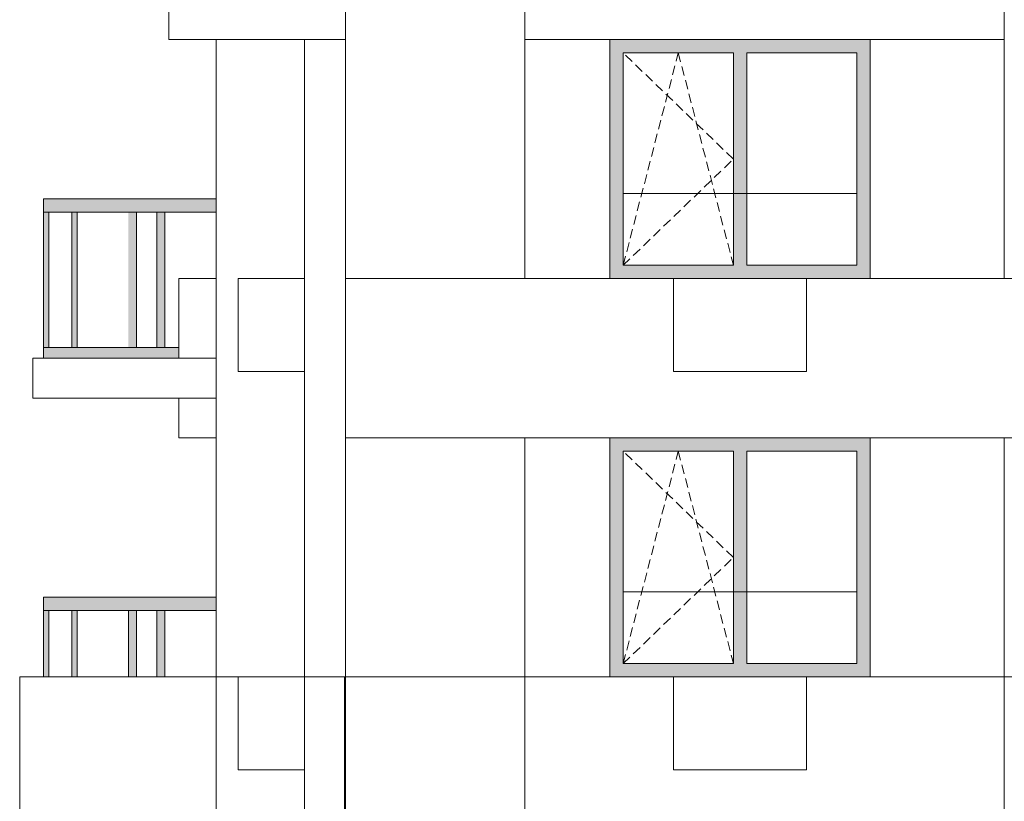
# Model space of a CAD drawing. Header units: millimetres. Extents: x 119219 to 750800, y -8933 to 168688.
# Tile 57 of 115: x 508262 to 515677, y 8123 to 14010. Entities that reach past the tile are written whole.
import ezdxf

# ---------------------------------------------------------------- set-up
doc = ezdxf.new("R2010")
doc.units = ezdxf.units.MM
doc.header["$MEASUREMENT"] = 0
doc.header["$XCLIPFRAME"] = 0
doc.linetypes.add('OO_EOIAAY', pattern=[105.833361, 70.555568, -35.277793])
doc.layers.add('0_Ном._пера__1', color=7, linetype='Continuous', lineweight=0)
doc.layers.add('0_Ном._пера__120', color=7, linetype='Continuous', lineweight=0)
doc.layers.add('0_Ном._пера__161', color=7, linetype='Continuous', lineweight=13, true_color=0x6a6a6a)
picture_1 = doc.add_image_def('image3.png', size_in_pixel=(734, 827))
picture_2 = doc.add_image_def('image6.png', size_in_pixel=(725, 814))
picture_3 = doc.add_image_def('image5.png', size_in_pixel=(729, 823))
picture_4 = doc.add_image_def('image1.png', size_in_pixel=(882, 833))

msp = doc.modelspace()

# ---------------------------------------------------------------- hatches: boundary and pattern name
at = {"layer": '0_Ном._пера__161', "linetype": 'Continuous', "lineweight": 0, "true_color": 0x696969}
for points in [[(512806.657, 13760), (513636.657, 13760), (513736.657, 13760), (514566.657, 13760), (514666.657, 13760), (514666.657, 13860), (512706.657, 13860), (512706.657, 13760)], [(512806.657, 13760), (512706.657, 13760), (512706.657, 12160), (512806.657, 12160)], [(513736.657, 13760), (513636.657, 13760), (513636.657, 12160), (513736.657, 12160)], [(514566.657, 13760), (514566.657, 12160), (514666.657, 12160), (514666.657, 13760)], [(508441.078, 12560.002), (509081.183, 12560.002), (509141.183, 12560.002), (509741.291, 12560.002), (509741.291, 12660.002), (508441.078, 12660.002)], [(508441.083, 11540.002), (508481.083, 11540.002), (508481.083, 12560.002), (508441.083, 12560.002)], [(508655.702, 11540.002), (508695.702, 11540.002), (508695.702, 12560.002), (508655.702, 12560.002)], [(509081.183, 11540.002), (509141.183, 11540.002), (509141.183, 12560.002), (509081.183, 12560.002)], [(509355.836, 12560.002), (509295.836, 12560.002), (509295.836, 11540.002), (509355.836, 11540.002)], [(512706.657, 12160), (512706.657, 12060), (514666.657, 12060), (514666.657, 12160), (514566.657, 12160), (513736.657, 12160), (513636.657, 12160), (512806.657, 12160)], [(508441.078, 11460.002), (509081.183, 11460), (509141.183, 11460.002), (509460.492, 11460.002), (509460.492, 11540.002), (509141.183, 11540.002), (509081.183, 11540.002), (508441.078, 11540.002)], [(512806.657, 10760), (513636.657, 10760), (513736.657, 10760), (514566.657, 10760), (514666.657, 10760), (514666.657, 10860), (512706.657, 10860), (512706.657, 10760)], [(512806.657, 10760), (512706.657, 10760), (512706.657, 9160), (512806.657, 9160)], [(513736.657, 10760), (513636.657, 10760), (513636.657, 9160), (513736.657, 9160)], [(514566.657, 10760), (514566.657, 9160), (514666.657, 9160), (514666.657, 10760)], [(508441.11, 9660), (508441.11, 9560), (509081.215, 9560), (509141.215, 9560), (509741.323, 9560), (509741.323, 9660)], [(508481.115, 9560), (508441.115, 9560), (508441.115, 9060), (508481.115, 9060)], [(508695.734, 9560), (508655.734, 9560), (508655.734, 9060), (508695.734, 9060)], [(509081.215, 9560), (509081.215, 9060), (509141.215, 9060), (509141.215, 9560)], [(509295.868, 9560), (509295.868, 9060), (509355.868, 9060), (509355.868, 9560)], [(512706.657, 9160), (512706.657, 9060), (514666.657, 9060), (514666.657, 9160), (514566.657, 9160), (513736.657, 9160), (513636.657, 9160), (512806.657, 9160)]]:
    msp.add_hatch(color=251, dxfattribs=at).paths.add_polyline_path(points)

# ---------------------------------------------------------------- linework, layer by layer
at = {"layer": '0_Ном._пера__1', "color": 7, "linetype": 'Continuous', "lineweight": 0}
for p, q in [((512806.657, 12700), (514566.657, 12700)), ((508441.078, 12560.002), (508441.078, 12660.002)), ((509741.291, 12660.002), (508441.078, 12660.002)), ((509081.183, 12560.002), (508441.078, 12560.002)), ((508441.083, 11540.002), (508441.083, 12560.002)), ((508481.083, 11540.002), (508481.083, 12560.002)), ((508655.702, 11540.002), (508655.702, 12560.002)), ((508695.702, 11540.002), (508695.702, 12560.002)), ((509141.183, 12560.002), (509081.183, 12560.002)), ((509081.183, 12560.002), (509141.183, 12560.002)), ((509741.291, 12560.002), (509141.183, 12560.002)), ((509141.183, 11540.002), (509141.183, 12560.002)), ((509295.717, 11540.002), (509295.717, 12560.002)), ((509295.836, 11540.002), (509295.836, 12560.002)), ((509355.836, 11540.002), (509355.836, 12560.002)), ((508441.078, 11460.002), (508441.078, 11540.002)), ((509081.183, 11540.002), (508441.078, 11540.002)), ((509141.183, 11540.002), (509081.183, 11540.002)), ((509460.492, 11540.002), (509141.183, 11540.002)), ((508441.11, 9560), (508441.11, 9660)), ((509741.323, 9660), (508441.11, 9660)), ((512806.657, 9700), (514566.657, 9700)), ((509081.215, 9560), (508441.11, 9560)), ((508441.115, 9060), (508441.115, 9560)), ((508481.115, 9060), (508481.115, 9560)), ((508655.734, 9060), (508655.734, 9560)), ((508695.734, 9060), (508695.734, 9560)), ((509141.215, 9560), (509081.215, 9560)), ((509081.215, 9560), (509141.215, 9560)), ((509081.215, 9060), (509081.215, 9560)), ((509741.323, 9560), (509141.215, 9560)), ((509141.215, 9060), (509141.215, 9560)), ((509295.749, 9060), (509295.749, 9560)), ((509295.868, 9060), (509295.868, 9560)), ((509355.868, 9060), (509355.868, 9560))]:
    msp.add_line(p, q, dxfattribs=at)
for points in [[(509385.9, 15060), (510715.929, 15060), (510715.929, 13860), (509385.9, 13860)], [(510715.929, 15060), (512065.947, 15060), (512065.947, 12060), (510715.929, 12060)], [(512065.947, 15060), (515676.296, 15060), (515676.296, 13860), (512065.947, 13860)], [(515676.697, 15060), (516876.657, 15060), (516876.657, 12060), (515676.697, 12060)], [(509741.323, 13860), (510715.929, 13860), (510715.929, 9060), (509741.323, 9060)], [(509460.492, 12060), (509741.323, 12060), (509741.323, 11460), (509460.492, 11460)], [(510715.929, 12060), (516876.551, 12060), (516876.551, 10860), (510715.929, 10860)], [(508361.082, 11460), (509741.323, 11460), (509741.323, 11160), (508361.082, 11160)], [(509460.492, 11160), (509741.323, 11160), (509741.323, 10860), (509460.492, 10860)], [(510715.929, 10860), (512065.947, 10860), (512065.947, 9060), (510715.929, 9060)], [(515676.697, 10860), (516876.657, 10860), (516876.657, 9060), (515676.697, 9060)], [(508262.316, 9060), (510405.988, 9060), (510405.988, 7730), (508262.316, 7730)], [(510708.3, 9060), (512065.947, 9060), (512065.947, 6060), (510708.3, 6060)], [(512065.947, 9060), (515676.697, 9060), (515676.697, 7860), (512065.947, 7860)], [(515676.697, 9060), (516876.657, 9060), (516876.657, 6060), (515676.697, 6060)]]:
    msp.add_lwpolyline(points, close=True, dxfattribs=at)
for points in [[(510405.987, 12060.002), (510405.987, 13860.002)], [(510405.987, 9060.002), (510405.987, 11360)], [(509741.323, 9060), (509741.323, 7730)]]:
    msp.add_lwpolyline(points, dxfattribs=at)
at = {"layer": '0_Ном._пера__1', "color": 7, "linetype": 'Continuous', "lineweight": 0, "flags": 128}
for points in [[(512706.657, 13860), (512065.947, 13860), (512065.947, 12060), (512706.657, 12060)], [(515676.296, 13860), (514666.657, 13860), (514666.657, 12060), (515676.296, 12060)], [(512706.657, 10860), (512065.947, 10860), (512065.947, 9060), (512706.657, 9060)], [(515676.697, 10860), (514666.657, 10860), (514666.657, 9060), (515676.697, 9060)]]:
    msp.add_lwpolyline(points, close=True, dxfattribs=at)
at = {"layer": '0_Ном._пера__120', "color": 7, "linetype": 'Continuous', "lineweight": 0}
for p, q in [((512806.657, 13760), (512806.657, 12160)), ((513636.657, 13760), (512806.657, 13760)), ((513636.657, 12160), (513636.657, 13760)), ((513736.657, 13760), (513736.657, 12160)), ((514566.657, 13760), (513736.657, 13760)), ((514566.657, 12160), (514566.657, 13760)), ((512806.657, 12160), (513636.657, 12160)), ((513736.657, 12160), (514566.657, 12160)), ((512806.657, 10760), (512806.657, 9160)), ((513636.657, 10760), (512806.657, 10760)), ((513636.657, 9160), (513636.657, 10760)), ((513736.657, 10760), (513736.657, 9160)), ((514566.657, 10760), (513736.657, 10760)), ((514566.657, 9160), (514566.657, 10760)), ((512806.657, 9160), (513636.657, 9160)), ((513736.657, 9160), (514566.657, 9160))]:
    msp.add_line(p, q, dxfattribs=at)
at = {"layer": '0_Ном._пера__120', "color": 7, "linetype": 'OO_EOIAAY', "lineweight": 0}
for p, q in [((512806.657, 12160), (513221.657, 13760)), ((513636.657, 12960), (512806.657, 13760)), ((513221.657, 13760), (513636.657, 12160)), ((512806.657, 12160), (513636.657, 12960)), ((512806.657, 9160), (513221.657, 10760)), ((513636.657, 9960), (512806.657, 10760)), ((513221.657, 10760), (513636.657, 9160)), ((512806.657, 9160), (513636.657, 9960))]:
    msp.add_line(p, q, dxfattribs=at)
at = {"layer": '0_Ном._пера__120', "color": 7, "linetype": 'Continuous', "lineweight": 0, "flags": 128}
for points in [[(509906.96, 12060), (509906.96, 11360), (510405.988, 11360), (510405.988, 12060)], [(513186.551, 12060.002), (513186.551, 11360.002), (514186.551, 11360.002), (514186.551, 12060.002)], [(509906.96, 9060), (509906.96, 8360), (510405.988, 8360), (510405.988, 9060)], [(514186.551, 9060.002), (513186.551, 9060.002), (513186.551, 8360.002), (514186.551, 8360.002)]]:
    msp.add_lwpolyline(points, close=True, dxfattribs=at)

# ---------------------------------------------------------------- pictures from other files: only their frames are drawn
at = {"linetype": 'Continuous', "lineweight": 0}
image = msp.add_image(picture_1, insert=(510715.929, 15060), size_in_units=(1329.986, 1200), rotation=180, dxfattribs=at)
image.set_boundary_path([(-0.5, -0.5), (733.5, 826.5)])
image = msp.add_image(picture_2, insert=(512065.947, 15060), size_in_units=(1350.018, 3000), rotation=180, dxfattribs=at)
image.set_boundary_path([(-0.5, -0.5), (724.5, 813.5)])
image = msp.add_image(picture_3, insert=(512065.947, 13860), size_in_units=(3610.349, 1200), dxfattribs=at)
image.set_boundary_path([(-0.5, -0.5), (728.5, 822.5)])
image = msp.add_image(picture_2, insert=(516876.256, 15060), size_in_units=(1199.96, 3000), rotation=180, dxfattribs=at)
image.set_boundary_path([(-0.5, -0.5), (724.5, 813.5)])
image = msp.add_image(picture_1, insert=(510405.987, 13860.002), size_in_units=(664.665, 4800.002), rotation=180, dxfattribs=at)
image.set_boundary_path([(-0.5, -0.5), (733.5, 826.5)])
image = msp.add_image(picture_2, insert=(510715.929, 13860), size_in_units=(309.941, 4800), rotation=180, dxfattribs=at)
image.set_boundary_path([(-0.5, -0.5), (724.5, 813.5)])
image = msp.add_image(picture_4, insert=(509460.492, 11460), size_in_units=(280.831, 600), dxfattribs=at)
image.set_boundary_path([(-0.5, -0.5), (881.5, 832.5)])
image = msp.add_image(picture_1, insert=(516876.657, 12060), size_in_units=(6160.728, 1200), rotation=180, dxfattribs=at)
image.set_boundary_path([(-0.5, -0.5), (733.5, 826.5)])
image = msp.add_image(picture_1, insert=(509741.323, 11460), size_in_units=(1380.241, 300), rotation=180, dxfattribs=at)
image.set_boundary_path([(-0.5, -0.5), (733.5, 826.5)])
image = msp.add_image(picture_4, insert=(509460.492, 10860), size_in_units=(280.831, 300), dxfattribs=at)
image.set_boundary_path([(-0.5, -0.5), (881.5, 832.5)])
image = msp.add_image(picture_2, insert=(512065.947, 10860), size_in_units=(1350.018, 1800), rotation=180, dxfattribs=at)
image.set_boundary_path([(-0.5, -0.5), (724.5, 813.5)])
image = msp.add_image(picture_1, insert=(510405.988, 9060), size_in_units=(2143.672, 1330), rotation=180, dxfattribs=at)
image.set_boundary_path([(-0.5, -0.5), (733.5, 826.5)])
image = msp.add_image(picture_2, insert=(510708.3, 9060), size_in_units=(302.312, 4733.079), rotation=180, dxfattribs=at)
image.set_boundary_path([(-0.5, -0.5), (724.5, 813.5)])
image = msp.add_image(picture_2, insert=(512065.947, 9060), size_in_units=(1350.018, 3000), rotation=180, dxfattribs=at)
image.set_boundary_path([(-0.5, -0.5), (724.5, 813.5)])
image = msp.add_image(picture_1, insert=(515676.697, 9060), size_in_units=(3610.75, 1200), rotation=180, dxfattribs=at)
image.set_boundary_path([(-0.5, -0.5), (733.5, 826.5)])

doc.saveas('drawing.dxf')
